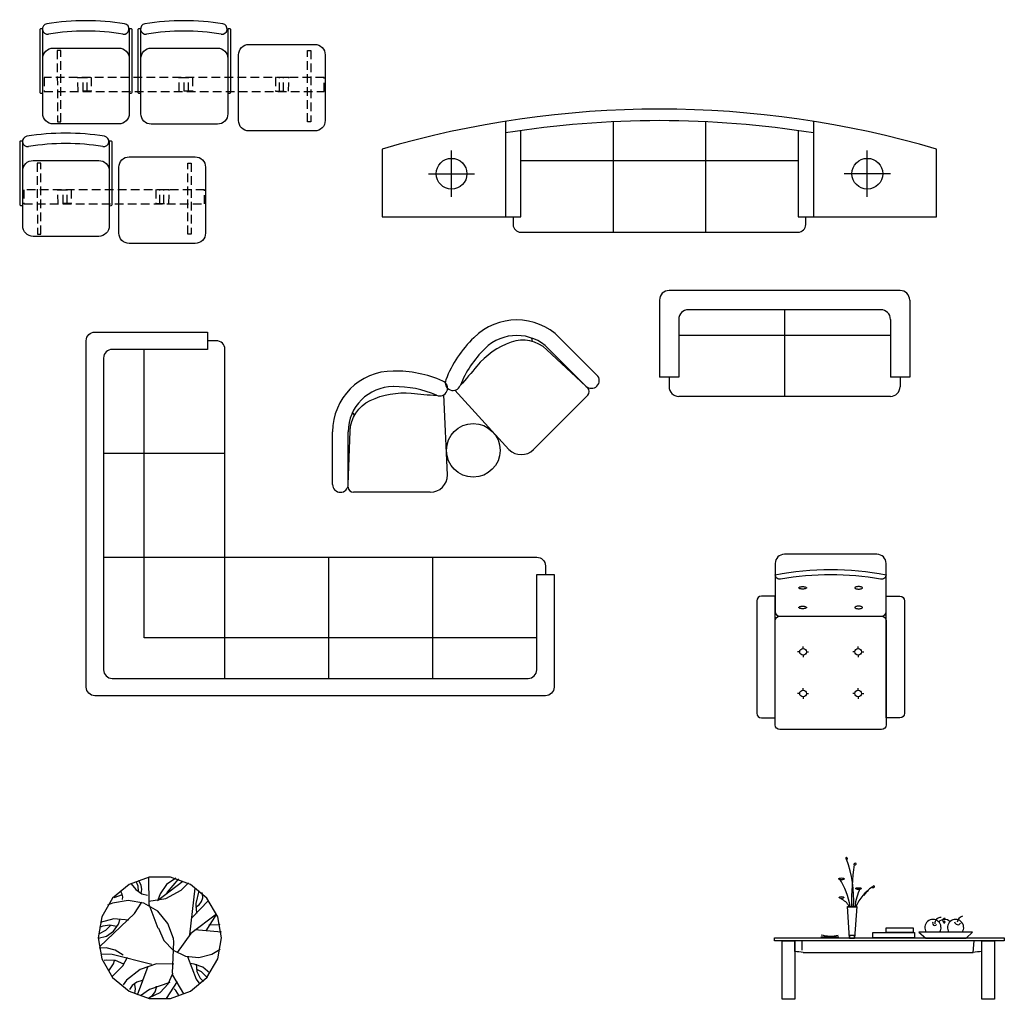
# Model space of a CAD drawing. Header units: inches. Extents: x 100794 to 106273, y 288 to 2276.
# Tile 138 of 149: x 105102 to 105333, y 1611 to 1841. Entities that reach past the tile are written whole.
import ezdxf

# ---------------------------------------------------------------- set-up
doc = ezdxf.new("R2010")
doc.units = ezdxf.units.IN
doc.header["$MEASUREMENT"] = 0
doc.linetypes.add('ACAD_ISO03W100', pattern=[30, 12, -18])
doc.linetypes.add('HIDDEN', pattern=[7.5, 5, -2.5])
doc.layers.get('0').update_dxf_attribs({"linetype": 'CONTINUOUS'})
for name, color, linetype in [('CHAIR', 20, 'CONTINUOUS'), ('LAYER1', 7, 'ACAD_ISO03W100'), ('WALL', 3, 'CONTINUOUS'), ('家具', 3, 'CONTINUOUS'), ('家私', 4, 'CONTINUOUS')]:
    doc.layers.add(name, color=color, linetype=linetype)

# ---------------------------------------------------------------- blocks, each defined once
blk = doc.blocks.new('2CH16')
for points in [[(1.67, 21.99), (1.67, 59.12), (0.54, 59.12, 0.414214), (-0.06, 58.52), (-0.06, 22.5, 0.436874), (0.59, 21.9)], [(53.35, 22.54), (53.35, 58.52, 0.414214), (52.75, 59.12), (51.62, 59.12), (51.62, 21.85), (52.79, 21.94, 0.391911)], [(45.62, 4.15), (7.68, 4.15, -0.414214), (1.68, 10.15), (1.68, 41.94, -0.414214), (7.68, 47.94), (45.62, 47.94, -0.414214), (51.62, 41.94), (51.62, 10.15, -0.414214)], [(101.2, 0.06), (63.2, 0.06, -0.414214), (57.2, 6.06), (57.2, 44.06, -0.414214), (63.2, 50.06), (101.2, 50.06, -0.414214), (107.2, 44.06), (107.2, 6.06, -0.414214)]]:
    blk.add_lwpolyline(points, format="xyb", close=True)
at = {"linetype": 'HIDDEN'}
for points in [[(10.16, 5.4), (12.05, 5.4), (12.05, 46.48), (10.04, 46.48)], [(98.88, 5.4), (96.99, 5.4), (96.99, 46.48), (99.01, 46.48)], [(106.65, 31.03), (2.4, 31.03), (2.4, 22.88), (106.65, 22.88)], [(21.96, 30.92), (29.63, 30.92), (29.63, 23.13), (22.09, 23.13)], [(86.18, 30.92), (78.52, 30.92), (78.52, 23.13), (86.06, 23.13)]]:
    blk.add_lwpolyline(points, close=True, dxfattribs=at)
for points in [[(24.98, 23.13), (24.98, 30.92)], [(27.37, 23.13), (27.37, 30.92)], [(80.78, 23.13), (80.78, 30.92)], [(83.17, 23.13), (83.17, 30.92)]]:
    blk.add_lwpolyline(points, dxfattribs=at)
for centre, radius, start, end in [((26.49, -75.64), 139.37, 80.7239, 99.2761), ((4.5, 58.95), 3, 99.2761, 279.2761), ((26.49, -75.64), 133.37, 80.7239, 99.2761), ((48.47, 58.95), 3, 260.7239, 80.7239)]:
    blk.add_arc(centre, radius, start, end)
blk = doc.blocks.new('2CH15')
for points in [[(1.67, 21.99), (1.67, 59.12), (0.54, 59.12, 0.414214), (-0.06, 58.52), (-0.06, 22.5, 0.436874), (0.59, 21.9)], [(53.35, 22.54), (53.35, 58.52, 0.414214), (52.75, 59.12), (51.62, 59.12), (51.62, 21.85), (52.79, 21.94, 0.391911)], [(58.31, 21.99), (58.31, 59.12), (57.18, 59.12, 0.414214), (56.58, 58.52), (56.58, 22.5, 0.436874), (57.22, 21.9)], [(110.25, 22.54), (110.25, 58.52, 0.414214), (109.65, 59.12), (108.52, 59.12), (108.52, 21.85), (109.7, 21.94, 0.391911)], [(45.62, 4.15), (7.68, 4.15, -0.414214), (1.68, 10.15), (1.68, 41.94, -0.414214), (7.68, 47.94), (45.62, 47.94, -0.414214), (51.62, 41.94), (51.62, 10.15, -0.414214)], [(102.52, 4.02), (64.32, 4.02, -0.414214), (58.32, 10.02), (58.32, 41.94, -0.414214), (64.32, 47.94), (102.52, 47.94, -0.414214), (108.52, 41.94), (108.52, 10.02, -0.414214)], [(158.7, 0.06), (120.7, 0.06, -0.414214), (114.7, 6.06), (114.7, 44.06, -0.414214), (120.7, 50.06), (158.7, 50.06, -0.414214), (164.7, 44.06), (164.7, 6.06, -0.414214)]]:
    blk.add_lwpolyline(points, format="xyb", close=True)
at = {"linetype": 'HIDDEN'}
for points in [[(10.16, 5.4), (12.05, 5.4), (12.05, 46.48), (10.04, 46.48)], [(156.38, 5.4), (154.49, 5.4), (154.49, 46.48), (156.51, 46.48)], [(164.15, 31.03), (2.4, 31.03), (2.4, 22.88), (164.15, 22.88)], [(21.96, 30.92), (29.63, 30.92), (29.63, 23.13), (22.09, 23.13)], [(80.36, 30.92), (88.03, 30.92), (88.03, 23.13), (80.48, 23.13)], [(143.68, 30.92), (136.02, 30.92), (136.02, 23.13), (143.56, 23.13)]]:
    blk.add_lwpolyline(points, close=True, dxfattribs=at)
for points in [[(24.98, 23.13), (24.98, 30.92)], [(27.37, 23.13), (27.37, 30.92)], [(83.37, 23.13), (83.37, 30.92)], [(85.76, 23.13), (85.76, 30.92)], [(138.28, 23.13), (138.28, 30.92)], [(140.67, 23.13), (140.67, 30.92)]]:
    blk.add_lwpolyline(points, dxfattribs=at)
for centre, radius, start, end in [((26.49, -75.64), 139.37, 80.7239, 99.2761), ((83.12, -75.64), 139.37, 80.7239, 99.2761), ((4.5, 58.95), 3, 99.2761, 279.2761), ((26.49, -75.64), 133.37, 80.7239, 99.2761), ((48.47, 58.95), 3, 260.7239, 80.7239), ((61.14, 58.95), 3, 99.2761, 279.2761), ((83.12, -75.64), 133.37, 80.7239, 99.2761), ((105.11, 58.95), 3, 260.7239, 80.7239)]:
    blk.add_arc(centre, radius, start, end)

msp = doc.modelspace()

# ---------------------------------------------------------------- linework, layer by layer
for p, q in [((105215.73649, 1817.53128), (105215.73649, 1795.07463)), ((105241.05658, 1817.42255), (105241.05658, 1791.45748)), ((105262.75952, 1817.42255), (105262.75952, 1791.45748)), ((105288.07962, 1817.53128), (105288.07962, 1795.07463)), ((105203.07644, 1799.78022), (105203.07644, 1810.63169)), ((105300.73967, 1799.78022), (105300.73967, 1810.63169)), ((105219.35365, 1808.31343), (105284.46246, 1808.31343)), ((105197.65071, 1805.20596), (105208.50218, 1805.20596)), ((105306.1654, 1805.20596), (105295.31393, 1805.20596)), ((105308.43695, 1777.76383), (105254.1796, 1777.76383)), ((105251.91887, 1775.50311), (105251.91887, 1757.41733)), ((105310.69767, 1775.50311), (105310.69767, 1757.41733)), ((105303.9155, 1773.24239), (105258.70104, 1773.24239)), ((105281.30827, 1773.24239), (105281.30827, 1752.89588)), ((105256.44032, 1770.98166), (105256.44032, 1757.41733)), ((105306.17622, 1770.98166), (105306.17622, 1757.41733)), ((105306.17622, 1767.18365), (105256.44032, 1767.18365)), ((105222.08855, 1765.76497, 17.43981), (105221.90759, 1766.59007, 17.43981)), ((105237.23964, 1757.90572, 17.43981), (105228.46348, 1766.68189, 17.43981)), ((105234.64995, 1755.31604, 17.43981), (105225.87379, 1764.0922, 17.43981)), ((105256.44032, 1757.41733), (105251.91887, 1757.41733)), ((105254.1796, 1757.41733), (105254.1796, 1755.1566)), ((105310.69767, 1757.41733), (105306.17622, 1757.41733)), ((105308.43695, 1757.41733), (105308.43695, 1755.1566)), ((105202.13334, 1734.41527, 17.43981), (105201.28088, 1753.26933, 17.43981)), ((105216.55955, 1740.3908, 17.43981), (105203.83049, 1754.32541, 17.43981)), ((105234.64995, 1755.31604, 17.43981), (105235.08157, 1754.88442, 17.43981)), ((105222.31441, 1740.3908, 17.43981), (105235.08157, 1753.15796, 17.43981)), ((105306.17622, 1752.89588), (105256.44032, 1752.89588)), ((105180.2815, 1748.44792, 17.43981), (105179.82602, 1749.15931, 17.43981)), ((105175.12538, 1732.17716, 17.43981), (105175.12538, 1744.58852, 17.43981)), ((105178.78775, 1732.17716, 17.43981), (105178.78775, 1744.58852, 17.43981)), ((105121.34528, 1739.52037), (105149.83039, 1739.52037)), ((105198.06403, 1730.34597, 17.43981), (105180.00854, 1730.34597, 17.43981)), ((105174.2462, 1686.61946), (105174.2462, 1715.10457)), ((105198.662, 1686.61946), (105198.662, 1715.10457)), ((105285.64831, 1693.65805), (105285.64831, 1694.14903)), ((105298.60911, 1693.65805), (105298.60911, 1694.14903)), ((105284.86275, 1692.87249), (105284.37178, 1692.87249)), ((105285.64831, 1692.08693), (105285.64831, 1691.59595)), ((105286.43387, 1692.87249), (105286.92485, 1692.87249)), ((105297.82355, 1692.87249), (105297.33258, 1692.87249)), ((105298.60911, 1692.08693), (105298.60911, 1691.59595)), ((105299.39467, 1692.87249), (105299.88565, 1692.87249)), ((105285.64831, 1683.83855), (105285.64831, 1684.32952)), ((105298.60911, 1683.83855), (105298.60911, 1684.32952)), ((105284.86275, 1683.05299), (105284.37178, 1683.05299)), ((105285.64831, 1682.26743), (105285.64831, 1681.77645)), ((105286.43387, 1683.05299), (105286.92485, 1683.05299)), ((105297.82355, 1683.05299), (105297.33258, 1683.05299)), ((105298.60911, 1682.26743), (105298.60911, 1681.77645)), ((105299.39467, 1683.05299), (105299.88565, 1683.05299))]:
    msp.add_line(p, q)
at = {"color": 0, "linetype": 'ByBlock'}
for p, q in [((105300.40286, 1636.18816), (105299.82412, 1635.60942)), ((105300.98161, 1636.76691), (105300.40286, 1636.18816))]:
    msp.add_line(p, q, dxfattribs=at)
at = {"color": 0, "linetype": 'Continuous'}
msp.add_line((105285.67921, 1622.18612), (105325.59724, 1622.18612), dxfattribs=at)
for points in [[(105284.46246, 1815.33729), (105284.46246, 1795.07463), (105317.01687, 1795.07463), (105317.01687, 1810.98223, 0.144565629), (105186.79924, 1810.98223), (105186.79924, 1795.07463), (105219.35365, 1795.07463), (105219.35365, 1815.33729)], [(105217.54507, 1795.07463), (105217.54507, 1793.26605, 0.414213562), (105219.35365, 1791.45748), (105284.46246, 1791.45748, 0.414213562), (105286.27104, 1793.26605), (105286.27104, 1795.07463)], [(105149.83039, 1686.61946), (105149.83039, 1763.93618, 0.414213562), (105147.79574, 1765.97083), (105145.76109, 1765.97083)], [(105121.34528, 1715.10457), (105223.07781, 1715.10457, -0.414213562), (105225.11246, 1713.06992), (105225.11246, 1711.03527)], [(105304.06533, 1701.20964, 0.414213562), (105305.15048, 1702.29478), (105305.15048, 1713.60817, 0.414213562), (105302.98018, 1715.77846), (105281.27724, 1715.77846, 0.414213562), (105279.10695, 1713.60817), (105279.10695, 1702.29478, 0.414213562), (105280.19209, 1701.20964)]]:
    msp.add_lwpolyline(points, format="xyb")
for points in [[(105223.07781, 1711.03527), (105227.14711, 1711.03527), (105227.14711, 1684.58481, -0.414213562), (105225.11246, 1682.55016), (105119.31063, 1682.55016, -0.414213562), (105117.27598, 1684.58481), (105117.27598, 1765.97083, -0.414213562), (105119.31063, 1768.00548), (105145.76109, 1768.00548), (105145.76109, 1763.93618), (105123.37993, 1763.93618, 0.414213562), (105121.34528, 1761.90153), (105121.34528, 1688.65411, 0.414213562), (105123.37993, 1686.61946), (105221.04316, 1686.61946, 0.414213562), (105223.07781, 1688.65411)], [(105279.10695, 1710.9454, -0.096296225), (105305.15048, 1710.9454, -0.452360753), (105303.8751, 1709.92678, 0.088074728), (105280.38233, 1709.92678, -0.452360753)], [(105285.55013, 1708.19092, -0.034320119), (105285.9121, 1708.16604, -0.046176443), (105286.17494, 1708.10464, -0.089211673), (105286.3903, 1707.98705, -0.227058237), (105286.43374, 1707.89633, -0.227058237), (105286.3903, 1707.80562, -0.089211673), (105286.17494, 1707.68803, -0.046176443), (105285.9121, 1707.62662, -0.034320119), (105285.55013, 1707.60175, -0.034320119), (105285.18817, 1707.62662, -0.046176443), (105284.92533, 1707.68803, -0.089211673), (105284.70996, 1707.80562, -0.227058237), (105284.66653, 1707.89633, -0.227058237), (105284.70996, 1707.98705, -0.089211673), (105284.92533, 1708.10464, -0.046176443), (105285.18817, 1708.16604, -0.034320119)], [(105298.70729, 1708.19092, 0.034320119), (105298.34533, 1708.16604, 0.046176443), (105298.08249, 1708.10464, 0.089211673), (105297.86712, 1707.98705, 0.227058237), (105297.82368, 1707.89633, 0.227058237), (105297.86712, 1707.80562, 0.089211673), (105298.08249, 1707.68803, 0.046176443), (105298.34533, 1707.62662, 0.034320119), (105298.70729, 1707.60175, 0.034320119), (105299.06925, 1707.62662, 0.046176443), (105299.33209, 1707.68803, 0.089211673), (105299.54746, 1707.80562, 0.227058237), (105299.5909, 1707.89633, 0.227058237), (105299.54746, 1707.98705, 0.089211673), (105299.33209, 1708.10464, 0.046176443), (105299.06925, 1708.16604, 0.034320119)], [(105279.10695, 1705.93243), (105275.85151, 1705.93243, 0.414213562), (105274.76636, 1704.84729), (105274.76636, 1678.42155, 0.414213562), (105275.85151, 1677.3364), (105279.10695, 1677.3364)], [(105305.15048, 1705.93243), (105308.40592, 1705.93243, -0.414213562), (105309.49106, 1704.84729), (105309.49106, 1678.42155, -0.414213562), (105308.40592, 1677.3364), (105305.15048, 1677.3364)], [(105285.55013, 1703.57575, -0.034320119), (105285.9121, 1703.55088, -0.046176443), (105286.17494, 1703.48947, -0.089211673), (105286.3903, 1703.37188, -0.227058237), (105286.43374, 1703.28117, -0.227058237), (105286.3903, 1703.19045, -0.089211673), (105286.17494, 1703.07286, -0.046176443), (105285.9121, 1703.01146, -0.034320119), (105285.55013, 1702.98658, -0.034320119), (105285.18817, 1703.01146, -0.046176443), (105284.92533, 1703.07286, -0.089211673), (105284.70996, 1703.19045, -0.227058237), (105284.66653, 1703.28117, -0.227058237), (105284.70996, 1703.37188, -0.089211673), (105284.92533, 1703.48947, -0.046176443), (105285.18817, 1703.55088, -0.034320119)], [(105298.70729, 1703.57575, 0.034320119), (105298.34533, 1703.55088, 0.046176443), (105298.08249, 1703.48947, 0.089211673), (105297.86712, 1703.37188, 0.227058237), (105297.82368, 1703.28117, 0.227058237), (105297.86712, 1703.19045, 0.089211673), (105298.08249, 1703.07286, 0.046176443), (105298.34533, 1703.01146, 0.034320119), (105298.70729, 1702.98658, 0.034320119), (105299.06925, 1703.01146, 0.046176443), (105299.33209, 1703.07286, 0.089211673), (105299.54746, 1703.19045, 0.227058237), (105299.5909, 1703.28117, 0.227058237), (105299.54746, 1703.37188, 0.089211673), (105299.33209, 1703.48947, 0.046176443), (105299.06925, 1703.55088, 0.034320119)], [(105279.10695, 1675.69336), (105279.10695, 1700.12449, -0.414213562), (105280.19209, 1701.20964), (105304.06533, 1701.20964, -0.414213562), (105305.15048, 1700.12449), (105305.15048, 1675.69336, -0.414213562), (105304.06533, 1674.60821), (105280.19209, 1674.60821, -0.414213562)]]:
    msp.add_lwpolyline(points, format="xyb", close=True)
at = {"elevation": 17.43981}
for points in [[(105234.64995, 1755.31604), (105225.46261, 1763.86021, 0.278533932), (105217.04932, 1765.61693, 0.137884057), (105209.00592, 1759.97735, -0.010847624), (105205.13318, 1755.44386, 0.515710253)], [(105178.78775, 1732.17716), (105179.24254, 1744.71523, -0.278533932), (105183.94945, 1751.90651, -0.137884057), (105193.62478, 1753.60627, 0.010847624), (105199.56888, 1753.13905, -0.515710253)]]:
    msp.add_lwpolyline(points, format="xyb", dxfattribs=at)
msp.add_lwpolyline([(105223.07781, 1696.14162), (105130.86744, 1696.14162), (105130.86744, 1763.93618)])
for centre, radius in [((105203.07644, 1805.20596), 3.61716), ((105300.73967, 1805.20596), 3.61716), ((105208.18537, 1740.20611, 17.43981), 6.30742), ((105285.64831, 1692.87249), 0.78556), ((105285.64831, 1692.87249), 0.78556), ((105285.64831, 1692.87249), 0.78556), ((105285.64831, 1692.87249), 0.78556), ((105298.60911, 1692.87249), 0.78556), ((105298.60911, 1692.87249), 0.78556), ((105298.60911, 1692.87249), 0.78556), ((105298.60911, 1692.87249), 0.78556), ((105285.64831, 1683.05299), 0.78556), ((105285.64831, 1683.05299), 0.78556), ((105285.64831, 1683.05299), 0.78556), ((105285.64831, 1683.05299), 0.78556), ((105298.60911, 1683.05299), 0.78556), ((105298.60911, 1683.05299), 0.78556), ((105298.60911, 1683.05299), 0.78556), ((105298.60911, 1683.05299), 0.78556)]:
    msp.add_circle(centre, radius)
for centre, radius, start, end in [((105251.90805, 1590.50073), 227.18113, 80.8384296, 99.1615704), ((105254.1796, 1775.50311), 2.26072, 90, 180), ((105308.43695, 1775.50311), 2.26072, 0, 90), ((105258.70104, 1770.98166), 2.26072, 90, 180), ((105303.9155, 1770.98166), 2.26072, 0, 90), ((105218.39247, 1756.61088, 17.43981), 14.24255, 45, 135), ((105218.39247, 1756.61088, 17.43981), 10.58018, 45, 135), ((105227.76209, 1746.57808, 17.43981), 27.96607, 134.0392079, 158.6052537), ((105227.76209, 1746.57808, 17.43981), 24.3037, 134.0392079, 158.6052537), ((105189.36794, 1744.58852, 17.43981), 14.24255, 90, 180), ((105189.83688, 1730.86894, 17.43981), 27.96607, 66.3947463, 90.9607921), ((105235.94479, 1756.61088, 17.43981), 1.83119, 225, 45), ((105200.30215, 1754.81702, 17.43981), 1.83119, 246.3947463, 66.3947463), ((105203.42818, 1756.11186, 17.43981), 1.83119, 158.6052537, 338.6052537), ((105189.36794, 1744.58852, 17.43981), 10.58018, 90, 180), ((105189.83688, 1730.86894, 17.43981), 24.3037, 66.3947463, 90.9607921), ((105234.21834, 1754.02119, 17.43981), 1.22079, 315, 45), ((105256.44032, 1755.1566), 2.26072, 180, 270), ((105306.17622, 1755.1566), 2.26072, 270, 0), ((105219.43698, 1743.26823, 17.43981), 4.0693, 225, 315), ((105198.06403, 1734.41527, 17.43981), 4.0693, 270, 0), ((105176.95657, 1732.17716, 17.43981), 1.83119, 180, 0), ((105180.00854, 1731.56676, 17.43981), 1.22079, 180, 270)]:
    msp.add_arc(centre, radius, start, end)
at = {"color": 0, "linetype": 'ByBlock'}
for centre, radius, start, end in [((105269.40441, 1634.56385), 28.15781, 356.8597501, 19.8737195), ((105372.91782, 1633.43256), 75.88406, 172.8378586, 180.3104786), ((105279.15743, 1630.09551), 17.80653, 9.457331, 32.1857985), ((105308.31441, 1628.41573), 11.22337, 125.1493009, 155.7724886), ((105317.28102, 1629.51845), 19.82098, 157.0058914, 169.8208137), ((105292.40246, 1630.64041), 4.73807, 30.166484, 62.9241059)]:
    msp.add_arc(centre, radius, start, end, dxfattribs=at)
for centre, major_axis, ratio in [((105295.88306, 1644.31221), (0.0362, -0.27135), 0.533139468), ((105294.67982, 1639.50391), (-0.6657, 0), 0.333106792), ((105294.67983, 1635.14284), (-0.59173, 0), 0.374747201), ((105298.67403, 1637.2125), (-0.6657, 0), 0.333106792)]:
    msp.add_ellipse(centre, major_axis=major_axis, ratio=ratio, dxfattribs=at)
at = {"color": 0, "linetype": 'ByBlock', "extrusion": (0, 0, -1)}
for centre in [(105297.84696, 1642.9655), (105302.18696, 1637.62837)]:
    msp.add_ellipse(centre, major_axis=(-0.2611, -0.16623), ratio=0.620115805, dxfattribs=at)
at = {"layer": 'LAYER1', "color": 0, "linetype": 'ByBlock'}
for p, q in [((105302.06974, 1626.90055), (105311.82325, 1626.90055)), ((105302.06974, 1625.66286), (105302.06974, 1626.90055)), ((105305.16611, 1626.90055), (105305.16611, 1627.98354)), ((105305.16611, 1627.98354), (105311.51363, 1627.98354)), ((105311.51363, 1626.90055), (105305.16611, 1626.90055)), ((105311.51363, 1627.98354), (105311.51363, 1626.90055)), ((105311.82325, 1626.90055), (105311.82325, 1625.66286)), ((105278.95734, 1625.67159), (105332.92199, 1625.67159)), ((105278.95734, 1624.91559), (105278.95734, 1625.67159)), ((105332.92199, 1624.91559), (105278.95734, 1624.91559)), ((105280.72252, 1611.20185), (105280.72252, 1624.91559)), ((105280.72252, 1624.91559), (105283.74858, 1624.91559)), ((105286.26662, 1624.91559), (105283.24055, 1624.91559)), ((105283.74858, 1624.91559), (105283.74858, 1611.20185)), ((105283.74858, 1622.39906), (105283.74858, 1624.91559)), ((105285.41473, 1622.71231), (105285.41473, 1624.91559)), ((105289.85531, 1625.85047), (105294.0826, 1625.85047)), ((105311.82325, 1625.66286), (105302.06974, 1625.66286)), ((105325.59724, 1622.18612), (105325.86171, 1624.91559)), ((105327.62638, 1611.20185), (105327.62638, 1624.91559)), ((105327.62638, 1624.91559), (105330.65245, 1624.91559)), ((105330.65245, 1624.91559), (105330.65245, 1611.20185)), ((105332.92199, 1625.67159), (105332.92199, 1624.91559)), ((105283.74858, 1611.20185), (105280.72252, 1611.20185)), ((105330.65245, 1611.20185), (105327.62638, 1611.20185))]:
    msp.add_line(p, q, dxfattribs=at)
msp.add_arc((105292.04678, 1633.63645), 7.56899, 253.3269537, 284.4280434, dxfattribs=at)
at = {"layer": 'WALL', "color": 0, "linetype": 'ByBlock'}
for centre, start, end in [((105269.15205, 1502.21527), 82.156315, 83.124314), ((105342.1244, 1502.21527), 96.875686, 97.843685)]:
    msp.add_arc(centre, 121.10389, start, end, dxfattribs=at)
at = {"layer": '家具', "color": 0, "linetype": 'ByBlock'}
for p, q in [((105312.87952, 1626.96132), (105314.51617, 1625.5985)), ((105325.42718, 1626.96132), (105312.87952, 1626.96132)), ((105323.92692, 1625.5985), (105325.42718, 1626.96132)), ((105314.51617, 1625.5985), (105323.92692, 1625.5985))]:
    msp.add_line(p, q, dxfattribs=at)
for points in [[(105296.11012, 1633.02136), (105298.24726, 1633.02136), (105297.74441, 1625.54839), (105296.55012, 1625.54839)], [(105296.11012, 1633.02136), (105298.23763, 1633.02136), (105298.23763, 1632.8782), (105296.11012, 1632.8782)], [(105296.55012, 1625.54839), (105297.74441, 1625.54839), (105297.74441, 1626.17637), (105296.55012, 1626.17637)]]:
    msp.add_lwpolyline(points, close=True, dxfattribs=at)
for centre, radius, start, end in [((105323.46038, 1629.16354), 1.59049, 103.4631955, 174.8625346), ((105316.15282, 1628.05157), 1.90943, 325.1810366, 214.8189634), ((105316.5715, 1629.07881), 0.53152, 146.8060957, 327.7641916), ((105317.9112, 1629.11789), 1.28825, 81.2522777, 188.703242), ((105318.88058, 1628.05157), 1.90943, 47.2677895, 135.5847441), ((105318.87796, 1629.75875), 0.45788, 74.346858, 261.4454068), ((105318.80344, 1629.36324), 0.19817, 159.1932316, 88.1470622), ((105321.47195, 1628.05157), 1.90943, 325.1810366, 214.8189634), ((105321.98935, 1629.49061), 0.75406, 184.3331319, 330.0777022)]:
    msp.add_arc(centre, radius, start, end, dxfattribs=at)
at = {"layer": '家私', "color": 3, "linetype": 'Continuous'}
for p, q in [((105132.02841, 1639.91506), (105127.30655, 1638.19644)), ((105131.87576, 1639.90236), (105131.98905, 1633.58631)), ((105137.05331, 1639.91506), (105132.02841, 1639.91506)), ((105141.77518, 1638.19644), (105137.05331, 1639.91506)), ((105127.30655, 1638.19644), (105123.45725, 1634.9665)), ((105127.83542, 1638.35452), (105128.87838, 1636.96969)), ((105129.45808, 1637.79549), (105129.03839, 1638.7662)), ((105129.55373, 1636.59995), (105129.45808, 1637.79549)), ((105129.6768, 1638.85317), (105129.46834, 1639.0772)), ((105130.1621, 1638.00636), (105129.6768, 1638.85317)), ((105130.32851, 1637.04464), (105130.1621, 1638.00636)), ((105134.02402, 1634.4337), (105139.95645, 1638.97294)), ((105136.14924, 1638.17901), (105134.62478, 1636.0102)), ((105138.32353, 1639.69562), (105136.14924, 1638.17901)), ((105138.92427, 1639.48888), (105136.26954, 1636.36271)), ((105139.52325, 1636.83737), (105141.2463, 1638.56126)), ((105145.62447, 1634.9665), (105141.77518, 1638.19644)), ((105125.68566, 1635.7748), (105123.70819, 1635.05392)), ((105125.35243, 1636.50247), (105125.25571, 1636.59995)), ((105125.71072, 1635.9447), (105125.35243, 1636.50247)), ((105125.85662, 1635.29802), (105125.71072, 1635.9447)), ((105125.77255, 1634.64044), (105125.85662, 1635.29802)), ((105128.87838, 1636.96969), (105130.33208, 1636.02509)), ((105130.15596, 1636.08401), (105130.32851, 1637.04464)), ((105130.33208, 1636.02509), (105131.61809, 1635.67233)), ((105134.62478, 1636.0102), (105134.11091, 1634.53797)), ((105135.97219, 1634.86636), (105139.52325, 1636.83737)), ((105136.26954, 1636.36271), (105136.0015, 1635.87907)), ((105141.58937, 1626.38713), (105142.87922, 1637.32263)), ((105143.73912, 1636.70422), (105142.98716, 1633.72336)), ((105144.5859, 1636.0256), (105144.51214, 1636.29074)), ((105144.63044, 1635.07247), (105144.5859, 1636.0256)), ((105123.45725, 1634.9665), (105120.9448, 1630.6148)), ((105123.41272, 1633.79707), (105122.24755, 1633.29934)), ((105127.11223, 1634.43414), (105123.41272, 1633.79707)), ((105130.80653, 1633.76749), (105127.11223, 1634.43414)), ((105128.5862, 1631.38954), (105130.32824, 1634.02203)), ((105134.05002, 1631.87752), (105130.80653, 1633.76749)), ((105131.96116, 1634.22876), (105135.97219, 1634.86636)), ((105131.98905, 1633.58631), (105134.11091, 1627.93496)), ((105142.01932, 1630.30794), (105145.97427, 1634.4337)), ((105142.96461, 1632.88767), (105143.76778, 1633.40281)), ((105142.98716, 1633.72336), (105143.13689, 1631.33983)), ((105143.76778, 1633.40281), (105144.34631, 1634.16158)), ((105144.34631, 1634.16158), (105144.63044, 1635.07247)), ((105148.13692, 1630.6148), (105145.62447, 1634.9665)), ((105120.44236, 1623.60246), (105128.5862, 1631.38954)), ((105136.4515, 1628.99218), (105134.05002, 1631.87752)), ((105147.86486, 1631.23557), (105141.81958, 1626.63804)), ((105147.77947, 1631.1331), (105145.37204, 1627.31655)), ((105120.9448, 1630.6148), (105120.07224, 1625.66624)), ((105121.1855, 1628.41533), (105120.35547, 1628.03923)), ((105123.75868, 1630.10561), (105120.52775, 1629.27606)), ((105122.79656, 1628.66492), (105121.1855, 1628.41533)), ((105121.87684, 1627.46881), (105122.93517, 1628.55517)), ((105124.39581, 1628.34843), (105122.79656, 1628.66492)), ((105123.66886, 1627.19681), (105124.82402, 1628.82218)), ((105127.23319, 1629.792), (105123.75868, 1630.10561)), ((105124.82402, 1628.82218), (105125.25571, 1630.10121)), ((105137.7213, 1625.4595), (105136.4515, 1628.99218)), ((105146.0802, 1628.70704), (105148.44811, 1628.79845)), ((105149.00949, 1625.66624), (105148.13692, 1630.6148)), ((105148.44811, 1628.79845), (105148.72476, 1628.86438)), ((105120.0978, 1625.56197), (105122.02746, 1626.06456)), ((105120.35547, 1626.69813), (105121.87684, 1627.46881)), ((105122.02746, 1626.06456), (105123.66886, 1627.19681)), ((105134.1963, 1627.93496), (105135.49245, 1625.03671)), ((105141.81958, 1626.63804), (105138.62724, 1622.16772)), ((105149.06782, 1627.00734), (105142.79233, 1627.52328)), ((105120.07224, 1625.66624), (105120.9448, 1620.71768)), ((105135.49245, 1625.03671), (105137.7017, 1622.75656)), ((105137.54902, 1617.31046), (105137.83334, 1624.73489)), ((105137.83334, 1624.73489), (105137.7213, 1625.4595)), ((105148.13692, 1620.71768), (105149.00949, 1625.66624)), ((105121.91605, 1623.29907), (105120.27008, 1623.19079)), ((105123.33166, 1621.7699), (105120.78542, 1621.84969)), ((105124.08489, 1622.77394), (105121.91605, 1623.29907)), ((105132.64878, 1619.37244), (105123.33166, 1621.7699)), ((105125.94334, 1621.53869), (105124.08489, 1622.77394)), ((105137.7017, 1622.75656), (105140.55756, 1621.36953)), ((105143.71559, 1621.04291), (105146.79488, 1621.81609)), ((105146.79488, 1621.81609), (105148.72476, 1622.98405)), ((105120.9448, 1620.71768), (105123.45725, 1616.36599)), ((105121.93666, 1620.38295), (105121.47304, 1620.30186)), ((105124.10604, 1620.29826), (105121.93666, 1620.38295)), ((105122.59061, 1617.92887), (105123.63249, 1619.56186)), ((105123.36513, 1616.58778), (105125.86667, 1619.08458)), ((105123.63249, 1619.56186), (105123.88047, 1620.30186)), ((105126.11562, 1619.47671), (105124.10604, 1620.29826)), ((105125.86667, 1619.08458), (105126.97552, 1621.12701)), ((105133.74354, 1619.5459), (105129.90176, 1618.22124)), ((105137.80669, 1619.47671), (105133.74354, 1619.5459)), ((105140.55756, 1621.36953), (105143.71559, 1621.04291)), ((105141.07402, 1621.22948), (105143.10042, 1615.95025)), ((105142.6273, 1619.48096), (105141.76165, 1619.57918)), ((105144.66367, 1618.72103), (105142.6273, 1619.48096)), ((105143.0515, 1619.47671), (105143.23437, 1617.74986)), ((105145.62447, 1616.36599), (105148.13692, 1620.71768)), ((105129.90176, 1618.22124), (105126.74473, 1615.66251)), ((105129.29606, 1612.25528), (105131.78887, 1618.96076)), ((105136.51146, 1614.80182), (105137.633, 1617.30482)), ((105137.633, 1617.30482), (105137.63441, 1617.31046)), ((105140.21412, 1612.46202), (105137.63441, 1616.89698)), ((105144.35062, 1617.63384), (105143.22228, 1618.23808)), ((105143.23437, 1617.74986), (105143.99683, 1616.1897)), ((105145.7151, 1616.27857), (105144.35062, 1617.63384)), ((105146.31733, 1617.31046), (105144.66367, 1618.72103)), ((105123.45725, 1616.36599), (105127.30655, 1613.13604)), ((105126.74473, 1615.66251), (105125.94334, 1614.62826)), ((105129.12034, 1615.2548), (105128.04369, 1614.43155)), ((105128.66157, 1614.70475), (105128.60843, 1614.835)), ((105128.86714, 1613.63759), (105128.66157, 1614.70475)), ((105130.41363, 1615.66015), (105129.12034, 1615.2548)), ((105136.8614, 1615.14421), (105132.11777, 1613.50064)), ((105134.60148, 1612.83336), (105136.51146, 1614.80182)), ((105136.08839, 1611.43013), (105138.6666, 1615.34915)), ((105141.77517, 1613.13604), (105145.62447, 1616.36599)), ((105143.10042, 1615.95025), (105143.90991, 1614.73073)), ((105143.99683, 1616.1897), (105144.76981, 1615.34915)), ((105127.30655, 1613.13604), (105132.02841, 1611.41743)), ((105128.04369, 1614.43155), (105127.40547, 1613.49391)), ((105128.69532, 1612.56449), (105128.86714, 1613.63759)), ((105132.11777, 1613.50064), (105129.98368, 1612.04854)), ((105132.13344, 1611.63687), (105134.60148, 1612.83336)), ((105132.83202, 1612.11116), (105133.45248, 1612.95268)), ((105133.45248, 1612.95268), (105133.74771, 1613.95566)), ((105133.74771, 1613.95566), (105133.76635, 1614.31906)), ((105137.05331, 1611.41743), (105141.77517, 1613.13604)), ((105138.29789, 1613.30963), (105137.89358, 1613.69885)), ((105139.09655, 1612.04854), (105138.29789, 1613.30963)), ((105131.96116, 1611.5326), (105132.83202, 1612.11116)), ((105132.02841, 1611.41743), (105137.05331, 1611.41743))]:
    msp.add_line(p, q, dxfattribs=at)

# ---------------------------------------------------------------- block references
at = {"layer": 'CHAIR', "xscale": 0.4069301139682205, "yscale": 0.4069301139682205, "zscale": 0.4069301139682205}
for name, p in [('2CH15', (105106.36301, 1815.2238, 17.43981)), ('2CH16', (105101.6504, 1788.80564, 17.43981))]:
    msp.add_blockref(name, p, dxfattribs=at)

doc.saveas('drawing.dxf')
